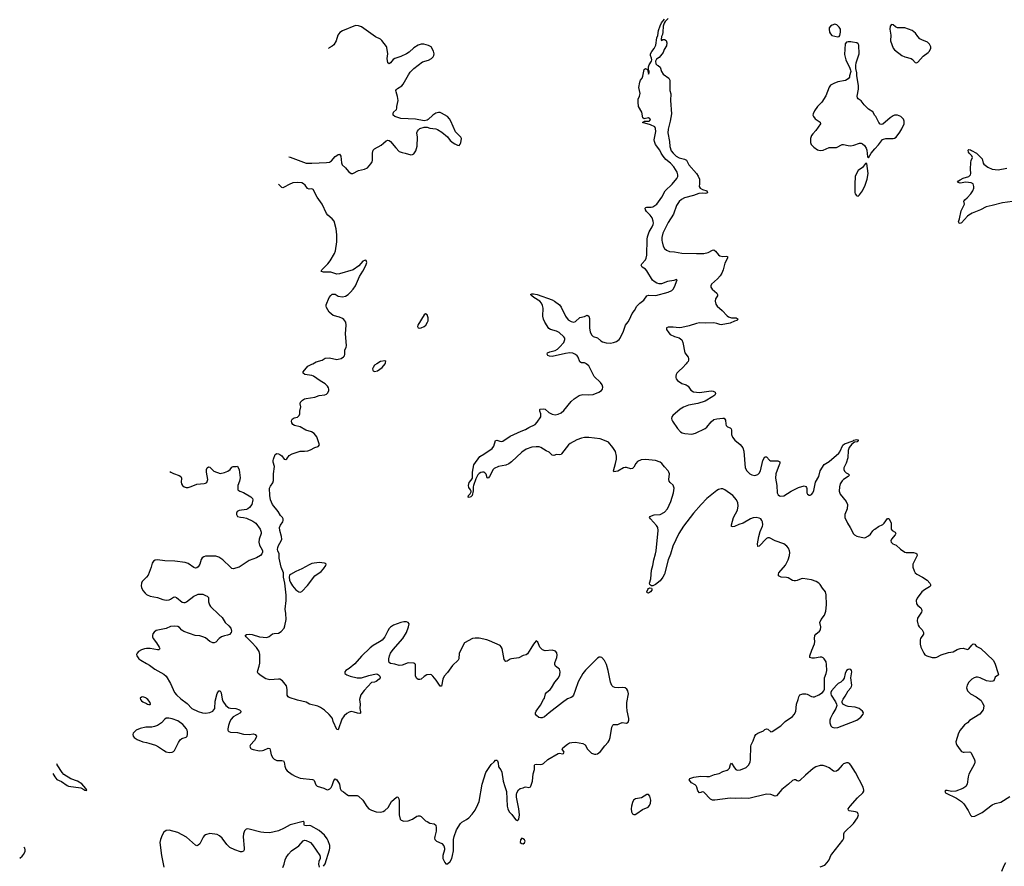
# Model space of a CAD drawing. Header units: inches. Extents: x 1174277 to 1307032, y 522670 to 678486.
# Tile 7 of 121: x 1178258 to 1191776, y 553103 to 564720. Entities that reach past the tile are written whole.
import ezdxf

# ---------------------------------------------------------------- set-up
doc = ezdxf.new("R2010")
doc.units = ezdxf.units.IN
doc.header["$MEASUREMENT"] = 0
for name, color, linetype in [('B1575', 7, 'Continuous'), ('B1585', 7, 'Continuous'), ('B1586', 7, 'Continuous'), ('B1595', 7, 'Continuous'), ('B1596', 7, 'Continuous')]:
    doc.layers.add(name, color=color, linetype=linetype)

msp = doc.modelspace()

# ---------------------------------------------------------------- linework, layer by layer
at = {"layer": 'B1575', "color": 6}
for points, elevation in [([(1180000, 557072), (1179995, 557065), (1179940, 557010), (1179930, 556990), (1179927, 556953), (1179931, 556930), (1179950, 556886), (1179979, 556850), (1180000, 556834)], 900), ([(1180000, 556091), (1179970, 556087), (1179928, 556072), (1179891, 556050), (1179871, 556030), (1179863, 556010), (1179866, 555990), (1179895, 555950), (1179919, 555930), (1180000, 555884)], 900), ([(1180000, 555405), (1179990, 555413), (1179950, 555428), (1179930, 555426), (1179910, 555410), (1179916, 555390), (1179930, 555372), (1179950, 555359), (1180000, 555335)], 900), ([(1180000, 555010), (1179990, 555010), (1179910, 554994), (1179859, 554970), (1179833, 554950), (1179817, 554930), (1179810, 554910), (1179816, 554890), (1179830, 554870), (1179870, 554844), (1179950, 554813), (1180000, 554801)], 900), ([(1178715, 554375), (1178739, 554330), (1178770, 554296), (1178830, 554267), (1178910, 554212), (1178930, 554203), (1179099, 554179), (1179139, 554159), (1179150, 554146), (1179176, 554144), (1179179, 554150), (1179168, 554170), (1179110, 554233), (1179052, 554270), (1178961, 554301), (1178864, 554364), (1178840, 554390), (1178774, 554494), (1178768, 554508)], 800), ([(1178258, 553215), (1178290, 553240), (1178314, 553270), (1178331, 553310), (1178334, 553330), (1178330, 553350), (1178317, 553364)], 900)]:
    msp.add_lwpolyline(points, dxfattribs=dict(at, elevation=elevation))
at = {"layer": 'B1585', "color": 6}
for points, elevation in [([(1180000, 555884), (1180041, 555861), (1180115, 555810), (1180238, 555738), (1180270, 555712), (1180329, 555610), (1180384, 555490), (1180410, 555455), (1180470, 555401), (1180555, 555335), (1180621, 555270), (1180706, 555226), (1180769, 555209), (1180810, 555205), (1180868, 555212), (1180908, 555232), (1180925, 555250), (1180935, 555270), (1180942, 555370), (1180970, 555474), (1180990, 555510), (1181010, 555509), (1181025, 555485), (1181038, 555398), (1181048, 555370), (1181090, 555310), (1181130, 555278), (1181150, 555271), (1181227, 555267), (1181274, 555250), (1181293, 555230), (1181288, 555210), (1181190, 555154), (1181159, 555121), (1181141, 555090), (1181123, 555037), (1181114, 554990), (1181115, 554970), (1181121, 554961), (1181131, 554951), (1181150, 554944), (1181250, 554937), (1181330, 554917), (1181410, 554913), (1181470, 554920), (1181493, 554913), (1181507, 554890), (1181504, 554870), (1181482, 554830), (1181427, 554770), (1181419, 554750), (1181425, 554725), (1181436, 554716), (1181465, 554705), (1181550, 554689), (1181590, 554691), (1181610, 554697), (1181670, 554725), (1181690, 554721), (1181699, 554699), (1181711, 554631), (1181732, 554590), (1181751, 554571), (1181770, 554562), (1181790, 554557), (1181857, 554557), (1181878, 554550), (1181887, 554530), (1181896, 554476), (1181914, 554434), (1181932, 554412), (1182001, 554361), (1182041, 554341), (1182110, 554314), (1182276, 554296), (1182290, 554290), (1182300, 554280), (1182323, 554223), (1182343, 554203), (1182434, 554174), (1182470, 554158), (1182490, 554154), (1182515, 554165), (1182535, 554185), (1182550, 554210), (1182570, 554282), (1182590, 554305), (1182610, 554291), (1182647, 554230), (1182659, 554170), (1182670, 554145), (1182704, 554124), (1182750, 554086), (1182770, 554076), (1182890, 554073), (1182910, 554064), (1182970, 554009), (1183024, 553924), (1183050, 553893), (1183090, 553872), (1183150, 553849), (1183210, 553845), (1183250, 553854), (1183273, 553867), (1183315, 553910), (1183361, 553990), (1183430, 554050), (1183450, 554057), (1183464, 554030), (1183468, 554008), (1183469, 553809), (1183482, 553750), (1183494, 553734), (1183530, 553722), (1183590, 553727), (1183650, 553750), (1183710, 553789), (1183730, 553796), (1183750, 553796), (1183770, 553787), (1183829, 553729), (1183850, 553716), (1183890, 553697), (1183950, 553686), (1183969, 553669), (1183977, 553630), (1183975, 553585), (1183957, 553510), (1183955, 553490), (1183959, 553470), (1183979, 553450), (1184054, 553414), (1184082, 553382), (1184090, 553350), (1184089, 553330), (1184069, 553250), (1184069, 553210), (1184094, 553154), (1184110, 553138), (1184130, 553136), (1184170, 553171), (1184190, 553210), (1184201, 553250), (1184215, 553315), (1184212, 553470), (1184221, 553510), (1184256, 553604), (1184310, 553691), (1184330, 553710), (1184390, 553743), (1184425, 553770), (1184470, 553818), (1184510, 553872), (1184550, 553950), (1184564, 553990), (1184606, 554230), (1184659, 554390), (1184730, 554502), (1184770, 554535), (1184790, 554560), (1184810, 554560), (1184816, 554550), (1184825, 554525), (1184830, 554467), (1184865, 554425), (1184876, 554396), (1184894, 554270), (1184920, 554200), (1184941, 554130), (1184952, 553930), (1184960, 553890), (1184979, 553850), (1185016, 553816), (1185050, 553762), (1185070, 553741), (1185090, 553731), (1185110, 553752), (1185118, 553810), (1185111, 553890), (1185080, 554050), (1185078, 554090), (1185084, 554110), (1185108, 554152), (1185130, 554171), (1185170, 554179), (1185190, 554191), (1185207, 554193), (1185250, 554184), (1185270, 554192), (1185277, 554203), (1185297, 554270), (1185307, 554370), (1185327, 554430), (1185324, 554490), (1185330, 554498), (1185357, 554503), (1185410, 554499), (1185430, 554504), (1185450, 554514), (1185511, 554569), (1185650, 554649), (1185670, 554656), (1185710, 554647), (1185722, 554650), (1185731, 554670), (1185705, 554710), (1185714, 554730), (1185780, 554780), (1185805, 554795), (1185837, 554803), (1185890, 554807), (1185991, 554790), (1186023, 554770), (1186055, 554710), (1186110, 554656), (1186150, 554641), (1186170, 554641), (1186190, 554648), (1186230, 554677), (1186290, 554758), (1186335, 554805), (1186350, 554830), (1186365, 554870), (1186386, 555010), (1186401, 555039), (1186412, 555048), (1186470, 555049), (1186496, 555064), (1186530, 555074), (1186590, 555069), (1186610, 555080), (1186619, 555110), (1186620, 555130), (1186598, 555238), (1186593, 555293), (1186595, 555350), (1186615, 555470), (1186607, 555510), (1186594, 555534), (1186570, 555552), (1186530, 555558), (1186474, 555554), (1186430, 555557), (1186407, 555567), (1186386, 555586), (1186368, 555628), (1186337, 555790), (1186314, 555874), (1186285, 555925), (1186249, 555969), (1186230, 555975), (1186213, 555973), (1186190, 555960), (1186026, 555794), (1185991, 555750), (1185926, 555634), (1185886, 555514), (1185859, 555450), (1185845, 555430), (1185830, 555419), (1185781, 555399), (1185710, 555350), (1185529, 555211), (1185465, 555155), (1185430, 555141), (1185410, 555141), (1185387, 555147), (1185352, 555172), (1185341, 555190), (1185341, 555210), (1185349, 555230), (1185408, 555312), (1185451, 555390), (1185461, 555410), (1185478, 555470), (1185492, 555490), (1185541, 555530), (1185558, 555550), (1185603, 555630), (1185657, 555690), (1185674, 555730), (1185676, 555770), (1185670, 555810), (1185613, 555850), (1185603, 555870), (1185603, 555897), (1185632, 555970), (1185638, 555998), (1185632, 556032), (1185614, 556054), (1185570, 556067), (1185470, 556062), (1185434, 556074), (1185401, 556110), (1185370, 556179), (1185350, 556195), (1185310, 556153), (1185277, 556090), (1185230, 556018), (1185210, 556006), (1185170, 555997), (1185110, 555964), (1185010, 555951), (1184990, 555944), (1184950, 555918), (1184930, 555914), (1184910, 555943), (1184883, 556090), (1184870, 556115), (1184853, 556133), (1184710, 556199), (1184670, 556211), (1184567, 556233), (1184510, 556234), (1184473, 556227), (1184365, 556170), (1184292, 556030), (1184287, 555950), (1184280, 555930), (1184200, 555860), (1184130, 555763), (1184086, 555714), (1184067, 555673), (1184050, 555576), (1184030, 555577), (1183976, 555656), (1183930, 555710), (1183910, 555729), (1183894, 555734), (1183848, 555730), (1183812, 555708), (1183770, 555671), (1183750, 555665), (1183730, 555667), (1183710, 555680), (1183693, 555713), (1183692, 555870), (1183683, 555883), (1183670, 555890), (1183590, 555894), (1183510, 555865), (1183470, 555859), (1183410, 555876), (1183350, 555885), (1183330, 555901), (1183324, 555924), (1183325, 555950), (1183334, 555990), (1183350, 556030), (1183384, 556076), (1183520, 556230), (1183570, 556312), (1183597, 556390), (1183604, 556430), (1183592, 556450), (1183570, 556456), (1183530, 556456), (1183490, 556448), (1183390, 556410), (1183350, 556384), (1183330, 556365), (1183310, 556336), (1183269, 556251), (1183233, 556207), (1183199, 556181), (1183110, 556132), (1183070, 556103), (1182950, 555987), (1182858, 555882), (1182781, 555819), (1182737, 555790), (1182720, 555770), (1182723, 555750), (1182750, 555729), (1182796, 555710), (1182890, 555689), (1182950, 555691), (1183050, 555723), (1183150, 555744), (1183170, 555741), (1183186, 555730), (1183201, 555710), (1183206, 555690), (1183191, 555670), (1183150, 555639), (1183130, 555630), (1183090, 555623), (1182985, 555515), (1182942, 555458), (1182921, 555390), (1182934, 555326), (1182929, 555270), (1182938, 555222), (1182935, 555205), (1182930, 555201), (1182897, 555203), (1182850, 555220), (1182810, 555225), (1182782, 555218), (1182750, 555200), (1182713, 555167), (1182679, 555121), (1182630, 554974), (1182610, 554979), (1182563, 555090), (1182551, 555130), (1182538, 555150), (1182507, 555187), (1182444, 555244), (1182390, 555281), (1182350, 555302), (1182239, 555330), (1182190, 555354), (1182070, 555382), (1181959, 555419), (1181944, 555430), (1181930, 555450), (1181928, 555530), (1181919, 555579), (1181904, 555604), (1181866, 555646), (1181830, 555670), (1181812, 555672), (1181690, 555660), (1181636, 555676), (1181575, 555715), (1181534, 555750), (1181525, 555765), (1181526, 555790), (1181547, 555850), (1181555, 555890), (1181553, 556010), (1181544, 556050), (1181507, 556107), (1181440, 556180), (1181366, 556250), (1181355, 556270), (1181374, 556286), (1181413, 556287), (1181450, 556282), (1181550, 556250), (1181650, 556244), (1181683, 556257), (1181730, 556292), (1181750, 556299), (1181810, 556302), (1181850, 556325), (1181887, 556373), (1181898, 556402), (1181916, 556490), (1181913, 556570), (1181901, 556630), (1181916, 556750), (1181916, 556824), (1181900, 556990), (1181882, 557070), (1181881, 557130), (1181849, 557209), (1181821, 557330), (1181820, 557390), (1181802, 557430), (1181799, 557450), (1181802, 557478), (1181813, 557507), (1181849, 557570), (1181856, 557590), (1181853, 557630), (1181831, 557710), (1181826, 557750), (1181837, 557783), (1181870, 557832), (1181875, 557850), (1181873, 557870), (1181864, 557890), (1181838, 557918), (1181807, 557970), (1181728, 558070), (1181703, 558130), (1181691, 558190), (1181689, 558291), (1181700, 558320), (1181734, 558366), (1181743, 558397), (1181741, 558490), (1181754, 558590), (1181740, 558650), (1181738, 558670), (1181743, 558690), (1181766, 558754), (1181790, 558767), (1181810, 558765), (1181830, 558755), (1181855, 558735), (1181890, 558692), (1181910, 558684), (1181925, 558695), (1181958, 558742), (1181997, 558763), (1182110, 558800), (1182170, 558800), (1182215, 558805), (1182250, 558818), (1182310, 558850), (1182357, 558863), (1182374, 558886), (1182338, 558998), (1182303, 559043), (1182266, 559066), (1182186, 559086), (1182110, 559133), (1182031, 559151), (1182007, 559167), (1181993, 559190), (1181990, 559210), (1181993, 559230), (1182000, 559240), (1182025, 559255), (1182070, 559268), (1182095, 559290), (1182104, 559310), (1182102, 559350), (1182117, 559410), (1182108, 559450), (1182115, 559470), (1182141, 559499), (1182170, 559518), (1182190, 559524), (1182310, 559540), (1182370, 559562), (1182447, 559573), (1182470, 559583), (1182490, 559601), (1182503, 559630), (1182504, 559650), (1182498, 559670), (1182486, 559690), (1182450, 559725), (1182383, 559763), (1182290, 559831), (1182270, 559838), (1182172, 559852), (1182149, 559869), (1182148, 559890), (1182213, 559967), (1182270, 559992), (1182284, 560000)], 900), ([(1183160, 560000), (1183130, 559981), (1183109, 559950), (1183101, 559930), (1183104, 559910), (1183110, 559902), (1183130, 559893), (1183170, 559902), (1183236, 559950), (1183274, 560000)], 900), ([(1189246, 553094), (1189310, 553120), (1189346, 553154), (1189370, 553190), (1189394, 553250), (1189406, 553270), (1189559, 553461), (1189572, 553490), (1189575, 553550), (1189582, 553570), (1189705, 553690), (1189760, 553770), (1189772, 553810), (1189767, 553830), (1189759, 553839), (1189732, 553852), (1189646, 553866), (1189635, 553875), (1189632, 553890), (1189659, 553930), (1189759, 554041), (1189832, 554110), (1189846, 554134), (1189849, 554150), (1189839, 554190), (1189734, 554390), (1189670, 554492), (1189650, 554512), (1189630, 554523), (1189610, 554525), (1189570, 554507), (1189548, 554490), (1189490, 554424), (1189470, 554409), (1189450, 554403), (1189430, 554409), (1189370, 554452), (1189330, 554474), (1189290, 554486), (1189250, 554487), (1189190, 554470), (1189150, 554444), (1189045, 554355), (1188970, 554282), (1188950, 554270), (1188930, 554275), (1188908, 554288), (1188890, 554289), (1188870, 554281), (1188812, 554228), (1188721, 554159), (1188648, 554072), (1188630, 554067), (1188570, 554090), (1188510, 554094), (1188270, 554035), (1188170, 554040), (1188090, 554034), (1188010, 554038), (1187802, 554010), (1187769, 554010), (1187742, 554022), (1187650, 554118), (1187630, 554126), (1187610, 554114), (1187590, 554110), (1187570, 554138), (1187556, 554190), (1187547, 554207), (1187530, 554223), (1187481, 554250), (1187449, 554290), (1187459, 554310), (1187515, 554325), (1187610, 554339), (1187693, 554333), (1187730, 554335), (1187797, 554363), (1187862, 554378), (1187910, 554402), (1187970, 554420), (1187987, 554430), (1188004, 554450), (1188019, 554501), (1188030, 554516), (1188070, 554452), (1188090, 554433), (1188110, 554424), (1188154, 554426), (1188230, 554458), (1188265, 554490), (1188285, 554530), (1188292, 554570), (1188298, 554750), (1188302, 554770), (1188330, 554824), (1188351, 554889), (1188364, 554910), (1188393, 554930), (1188470, 554960), (1188490, 554979), (1188510, 554990), (1188530, 554987), (1188570, 554950), (1188590, 554954), (1188710, 555029), (1188768, 555092), (1188870, 555159), (1188893, 555187), (1188912, 555228), (1188923, 555330), (1188948, 555390), (1188954, 555430), (1188970, 555458), (1189010, 555470), (1189050, 555470), (1189070, 555466), (1189130, 555434), (1189150, 555427), (1189170, 555427), (1189230, 555454), (1189278, 555490), (1189298, 555510), (1189306, 555534), (1189309, 555690), (1189330, 555750), (1189338, 555790), (1189337, 555870), (1189329, 555910), (1189305, 555950), (1189290, 555964), (1189270, 555972), (1189250, 555973), (1189170, 555957), (1189139, 555959), (1189107, 555970), (1189108, 555990), (1189134, 556070), (1189170, 556156), (1189175, 556190), (1189171, 556230), (1189175, 556270), (1189190, 556290), (1189240, 556330), (1189251, 556349), (1189258, 556390), (1189245, 556450), (1189263, 556490), (1189306, 556550), (1189326, 556606), (1189337, 556690), (1189330, 556830), (1189320, 556870), (1189280, 556920), (1189249, 556969), (1189230, 556990), (1189193, 557013), (1189130, 557036), (1189010, 557052), (1188988, 557050), (1188930, 557024), (1188910, 557019), (1188890, 557021), (1188870, 557027), (1188810, 557061), (1188787, 557067), (1188711, 557071), (1188678, 557090), (1188674, 557110), (1188682, 557130), (1188770, 557236), (1188792, 557270), (1188809, 557310), (1188826, 557370), (1188831, 557410), (1188829, 557430), (1188814, 557470), (1188790, 557498), (1188748, 557528), (1188630, 557570), (1188550, 557611), (1188530, 557611), (1188510, 557600), (1188410, 557496), (1188390, 557490), (1188387, 557527), (1188405, 557630), (1188424, 557696), (1188457, 557770), (1188459, 557790), (1188456, 557830), (1188449, 557850), (1188432, 557870), (1188410, 557881), (1188370, 557890), (1188330, 557885), (1188290, 557871), (1188190, 557810), (1188130, 557792), (1188070, 557764), (1188050, 557760), (1188030, 557766), (1188031, 557790), (1188060, 557890), (1188115, 557990), (1188124, 558050), (1188118, 558090), (1188098, 558130), (1188049, 558190), (1187940, 558270), (1187910, 558281), (1187890, 558283), (1187850, 558274), (1187830, 558261), (1187692, 558148), (1187613, 558070), (1187510, 557951), (1187370, 557770), (1187306, 557670), (1187225, 557495), (1187193, 557387), (1187159, 557310), (1187111, 557110), (1187090, 557069), (1187050, 557019), (1186989, 556971), (1186950, 556952), (1186930, 556953), (1186920, 556960), (1186910, 556970), (1186904, 556990), (1186921, 557050), (1186930, 557168), (1186952, 557230), (1186962, 557310), (1186989, 557390), (1186998, 557430), (1187022, 557710), (1187018, 557750), (1187001, 557781), (1186917, 557870), (1186906, 557890), (1186915, 557905), (1186930, 557914), (1186970, 557924), (1187050, 557930), (1187110, 557964), (1187150, 558010), (1187199, 558110), (1187236, 558230), (1187243, 558290), (1187231, 558331), (1187190, 558370), (1187176, 558390), (1187172, 558412), (1187177, 558490), (1187172, 558510), (1187161, 558530), (1187110, 558583), (1187076, 558630), (1187051, 558650), (1186987, 558670), (1186850, 558686), (1186790, 558680), (1186742, 558658), (1186715, 558630), (1186690, 558582), (1186670, 558563), (1186650, 558559), (1186590, 558576), (1186570, 558577), (1186550, 558570), (1186470, 558524), (1186415, 558515), (1186410, 558530), (1186439, 558630), (1186452, 558692), (1186453, 558733), (1186436, 558796), (1186403, 558850), (1186341, 558921), (1186288, 558948), (1186228, 558968), (1186070, 558989), (1186011, 558989), (1185970, 558980), (1185907, 558953), (1185815, 558905), (1185794, 558886), (1185698, 558762), (1185690, 558754), (1185670, 558750), (1185630, 558754), (1185590, 558742), (1185570, 558745), (1185526, 558786), (1185485, 558805), (1185413, 558850), (1185390, 558857), (1185350, 558861), (1185290, 558853), (1185210, 558828), (1185150, 558787), (1185010, 558654), (1184974, 558626), (1184930, 558608), (1184830, 558587), (1184770, 558562), (1184759, 558550), (1184710, 558450), (1184690, 558429), (1184674, 558434), (1184662, 558482), (1184643, 558503), (1184630, 558510), (1184610, 558512), (1184590, 558507), (1184566, 558494), (1184550, 558475), (1184520, 558420), (1184487, 558330), (1184482, 558310), (1184484, 558256), (1184468, 558190), (1184450, 558172), (1184430, 558166), (1184415, 558170), (1184418, 558190), (1184444, 558216), (1184457, 558243), (1184458, 558250), (1184447, 558270), (1184423, 558303), (1184418, 558330), (1184430, 558369), (1184458, 558402), (1184475, 558430), (1184476, 558510), (1184494, 558610), (1184573, 558727), (1184630, 558758), (1184746, 558834), (1184766, 558870), (1184790, 558948), (1184810, 558952), (1184850, 558938), (1184870, 558934), (1184890, 558938), (1184994, 559006), (1185145, 559075), (1185203, 559097), (1185250, 559125), (1185334, 559166), (1185364, 559196), (1185411, 559270), (1185414, 559310), (1185400, 559350), (1185400, 559370), (1185405, 559375), (1185450, 559381), (1185470, 559374), (1185522, 559330), (1185570, 559306), (1185610, 559300), (1185650, 559309), (1185690, 559326), (1185730, 559356), (1185830, 559483), (1185870, 559517), (1185938, 559562), (1185951, 559569), (1185990, 559576), (1186070, 559571), (1186130, 559577), (1186211, 559609), (1186244, 559630), (1186260, 559650), (1186264, 559676), (1186253, 559710), (1186230, 559740), (1186146, 559826), (1186070, 559972), (1186033, 560000)], 800), ([(1187410, 560000), (1187358, 559942), (1187310, 559903), (1187281, 559870), (1187270, 559850), (1187266, 559830), (1187265, 559810), (1187272, 559790), (1187291, 559770), (1187350, 559728), (1187410, 559710), (1187423, 559703), (1187436, 559690), (1187470, 559638), (1187510, 559616), (1187590, 559605), (1187750, 559628), (1187781, 559621), (1187805, 559610), (1187813, 559590), (1187801, 559570), (1187773, 559550), (1187670, 559488), (1187570, 559452), (1187439, 559430), (1187370, 559404), (1187326, 559374), (1187226, 559290), (1187212, 559270), (1187205, 559250), (1187211, 559230), (1187220, 559210), (1187288, 559110), (1187330, 559064), (1187351, 559051), (1187390, 559040), (1187485, 559035), (1187534, 559046), (1187670, 559109), (1187694, 559130), (1187750, 559204), (1187790, 559233), (1187830, 559245), (1187910, 559254), (1187931, 559251), (1187946, 559226), (1187952, 559170), (1187959, 559150), (1187975, 559135), (1188010, 559122), (1188028, 559108), (1188032, 559090), (1188029, 559030), (1188045, 558990), (1188075, 558950), (1188151, 558891), (1188187, 558847), (1188198, 558798), (1188219, 558570), (1188240, 558530), (1188284, 558490), (1188310, 558474), (1188350, 558466), (1188390, 558481), (1188410, 558498), (1188427, 558530), (1188461, 558670), (1188490, 558721), (1188510, 558724), (1188550, 558678), (1188568, 558668), (1188666, 558666), (1188692, 558652), (1188693, 558630), (1188687, 558610), (1188640, 558490), (1188635, 558430), (1188652, 558328), (1188657, 558230), (1188670, 558202), (1188690, 558186), (1188710, 558180), (1188750, 558189), (1188849, 558251), (1188950, 558302), (1189030, 558325), (1189050, 558317), (1189062, 558302), (1189066, 558286), (1189067, 558230), (1189073, 558210), (1189095, 558195), (1189110, 558195), (1189130, 558207), (1189148, 558230), (1189160, 558260), (1189186, 558374), (1189229, 558450), (1189247, 558530), (1189303, 558617), (1189370, 558660), (1189504, 558770), (1189518, 558790), (1189560, 558880), (1189580, 558900), (1189699, 558941), (1189709, 558950), (1189730, 558957), (1189750, 558961), (1189770, 558954), (1189770, 558948), (1189754, 558930), (1189719, 558921), (1189683, 558897), (1189644, 558850), (1189633, 558810), (1189629, 558710), (1189605, 558635), (1189575, 558570), (1189572, 558550), (1189583, 558523), (1189604, 558504), (1189634, 558490), (1189649, 558470), (1189632, 558450), (1189570, 558411), (1189550, 558392), (1189524, 558350), (1189512, 558310), (1189510, 558250), (1189523, 558210), (1189605, 558110), (1189623, 558070), (1189620, 558010), (1189586, 557930), (1189586, 557890), (1189621, 557810), (1189659, 557750), (1189704, 557664), (1189719, 557650), (1189753, 557633), (1189850, 557609), (1189870, 557613), (1189910, 557637), (1189938, 557662), (1189970, 557706), (1189990, 557724), (1190000, 557731)], 800), ([(1180320, 558520), (1180334, 558510), (1180370, 558491), (1180448, 558468), (1180471, 558451), (1180478, 558430), (1180473, 558373), (1180478, 558350), (1180491, 558330), (1180516, 558310), (1180543, 558303), (1180570, 558302), (1180610, 558313), (1180690, 558349), (1180790, 558354), (1180810, 558359), (1180827, 558370), (1180841, 558410), (1180822, 558510), (1180821, 558550), (1180830, 558570), (1180850, 558585), (1180870, 558582), (1180924, 558524), (1181010, 558492), (1181070, 558505), (1181115, 558525), (1181147, 558550), (1181170, 558582), (1181187, 558590), (1181232, 558588), (1181250, 558596), (1181270, 558545), (1181285, 558435), (1181277, 558390), (1181255, 558330), (1181251, 558270), (1181279, 558250), (1181330, 558231), (1181431, 558171), (1181452, 558150), (1181458, 558130), (1181447, 558070), (1181413, 558027), (1181390, 558008), (1181370, 558000), (1181270, 557987), (1181245, 557970), (1181236, 557950), (1181234, 557930), (1181243, 557910), (1181250, 557905), (1181290, 557893), (1181330, 557890), (1181370, 557879), (1181459, 557839), (1181498, 557810), (1181561, 557730), (1181575, 557690), (1181575, 557670), (1181545, 557590), (1181540, 557550), (1181552, 557510), (1181587, 557447), (1181593, 557430), (1181593, 557413), (1181582, 557390), (1181562, 557370), (1181510, 557334), (1181410, 557298), (1181270, 557208), (1181190, 557185), (1181170, 557191), (1181150, 557206), (1181048, 557310), (1180990, 557346), (1180950, 557358), (1180810, 557357), (1180785, 557350), (1180765, 557335), (1180750, 557315), (1180731, 557250), (1180710, 557211), (1180690, 557197), (1180670, 557194), (1180650, 557201), (1180570, 557257), (1180530, 557270), (1180390, 557292), (1180250, 557294), (1180150, 557309), (1180116, 557304), (1180093, 557290), (1180078, 557262), (1180063, 557210), (1180020, 557100), (1180000, 557072)], 900), ([(1180000, 556834), (1180010, 556827), (1180049, 556809), (1180152, 556792), (1180223, 556763), (1180270, 556755), (1180310, 556758), (1180330, 556767), (1180370, 556798), (1180390, 556799), (1180411, 556791), (1180490, 556729), (1180510, 556721), (1180530, 556722), (1180550, 556730), (1180650, 556809), (1180690, 556830), (1180710, 556837), (1180750, 556838), (1180770, 556836), (1180810, 556820), (1180831, 556810), (1180848, 556790), (1180850, 556730), (1180864, 556690), (1180878, 556670), (1180990, 556558), (1181038, 556518), (1181078, 556450), (1181130, 556404), (1181157, 556370), (1181168, 556330), (1181161, 556310), (1181137, 556283), (1181110, 556273), (1181070, 556267), (1181030, 556252), (1180997, 556230), (1180950, 556178), (1180930, 556168), (1180910, 556168), (1180870, 556188), (1180810, 556236), (1180774, 556254), (1180730, 556265), (1180668, 556272), (1180510, 556327), (1180484, 556344), (1180450, 556381), (1180430, 556395), (1180390, 556399), (1180330, 556394), (1180270, 556366), (1180130, 556338), (1180104, 556316), (1180088, 556292), (1180082, 556270), (1180082, 556250), (1180089, 556230), (1180136, 556170), (1180175, 556110), (1180184, 556090), (1180179, 556081), (1180167, 556073), (1180150, 556073), (1180050, 556090), (1180010, 556092), (1180000, 556091)], 900), ([(1180000, 555335), (1180011, 555330), (1180030, 555324), (1180050, 555325), (1180053, 555330), (1180050, 555350), (1180017, 555390), (1180000, 555405)], 900), ([(1180000, 554801), (1180033, 554793), (1180123, 554763), (1180163, 554743), (1180230, 554695), (1180270, 554676), (1180310, 554664), (1180350, 554667), (1180370, 554678), (1180381, 554690), (1180437, 554803), (1180460, 554840), (1180484, 554856), (1180544, 554876), (1180555, 554890), (1180560, 554910), (1180563, 554950), (1180559, 554970), (1180548, 554990), (1180497, 555050), (1180430, 555097), (1180350, 555126), (1180304, 555136), (1180270, 555136), (1180250, 555124), (1180206, 555070), (1180150, 555034), (1180110, 555020), (1180073, 555013), (1180000, 555010)], 900), ([(1182430, 553103), (1182450, 553138), (1182512, 553330), (1182516, 553350), (1182514, 553390), (1182494, 553454), (1182480, 553480), (1182441, 553530), (1182370, 553595), (1182257, 553657), (1182230, 553661), (1182190, 553657), (1182170, 553664), (1182165, 553670), (1182162, 553710), (1182150, 553716), (1181970, 553670), (1181890, 553624), (1181810, 553588), (1181690, 553564), (1181610, 553565), (1181570, 553570), (1181410, 553613), (1181390, 553615), (1181368, 553612), (1181344, 553590), (1181330, 553550), (1181328, 553508), (1181342, 553350), (1181339, 553330), (1181330, 553312), (1181310, 553300), (1181290, 553300), (1181210, 553330), (1181143, 553363), (1181103, 553403), (1181039, 553490), (1181002, 553522), (1180970, 553541), (1180870, 553552), (1180810, 553537), (1180790, 553523), (1180775, 553505), (1180729, 553410), (1180710, 553391), (1180690, 553386), (1180670, 553394), (1180550, 553505), (1180430, 553567), (1180310, 553599), (1180270, 553596), (1180239, 553570), (1180214, 553530), (1180189, 553470), (1180182, 553430), (1180204, 553250), (1180237, 553090)], 900), ([(1181870, 553086), (1181890, 553130), (1181902, 553190), (1181917, 553223), (1181950, 553270), (1181990, 553313), (1182090, 553386), (1182150, 553453), (1182170, 553460), (1182190, 553458), (1182230, 553440), (1182250, 553428), (1182279, 553399), (1182378, 553250), (1182385, 553230), (1182382, 553210), (1182363, 553170), (1182360, 553130), (1182370, 553091)], 900)]:
    msp.add_lwpolyline(points, dxfattribs=dict(at, elevation=elevation))
for points, elevation in [([(1182370, 557270), (1182270, 557258), (1182230, 557242), (1182130, 557183), (1182050, 557150), (1181974, 557106), (1181964, 557096), (1181957, 557070), (1181964, 557030), (1181976, 556996), (1182003, 556950), (1182050, 556897), (1182090, 556871), (1182110, 556867), (1182130, 556876), (1182210, 556956), (1182312, 557088), (1182396, 557150), (1182430, 557184), (1182459, 557230), (1182465, 557250), (1182458, 557258), (1182444, 557264)], 900), ([(1186890, 556850), (1186874, 556854), (1186870, 556870), (1186880, 556900), (1186890, 556915), (1186910, 556922), (1186930, 556918), (1186935, 556910), (1186935, 556890), (1186919, 556870)], 800), ([(1189650, 555810), (1189630, 555804), (1189610, 555788), (1189593, 555750), (1189576, 555684), (1189561, 555659), (1189530, 555631), (1189494, 555610), (1189472, 555590), (1189402, 555510), (1189392, 555490), (1189392, 555470), (1189400, 555450), (1189459, 555359), (1189474, 555330), (1189478, 555310), (1189465, 555270), (1189420, 555200), (1189390, 555136), (1189381, 555110), (1189379, 555070), (1189392, 555032), (1189413, 555013), (1189450, 555003), (1189490, 555009), (1189670, 555075), (1189750, 555109), (1189806, 555150), (1189840, 555190), (1189841, 555210), (1189830, 555230), (1189781, 555270), (1189730, 555288), (1189630, 555297), (1189603, 555303), (1189561, 555330), (1189551, 555350), (1189551, 555370), (1189562, 555398), (1189590, 555438), (1189630, 555510), (1189668, 555550), (1189680, 555570), (1189684, 555590), (1189669, 555690), (1189683, 555770), (1189679, 555790), (1189670, 555802)], 800), ([(1186890, 554088), (1186870, 554088), (1186797, 554043), (1186712, 554028), (1186687, 554010), (1186670, 553978), (1186658, 553930), (1186653, 553890), (1186657, 553850), (1186670, 553822), (1186690, 553812), (1186710, 553816), (1186730, 553828), (1186810, 553884), (1186885, 553915), (1186904, 553936), (1186919, 553970), (1186923, 554010), (1186910, 554066)], 900), ([(1185150, 553488), (1185135, 553465), (1185131, 553430), (1185150, 553415), (1185170, 553411), (1185190, 553426), (1185196, 553450), (1185190, 553468), (1185170, 553482)], 900)]:
    msp.add_lwpolyline(points, close=True, dxfattribs=dict(at, elevation=elevation))
at = {"layer": 'B1586', "color": 6}
for points, elevation in [([(1186033, 560000), (1186030, 560003), (1186010, 560010), (1185970, 560011), (1185950, 560025), (1185924, 560090), (1185910, 560110), (1185890, 560124), (1185850, 560143), (1185810, 560148), (1185750, 560139), (1185570, 560101), (1185530, 560102), (1185511, 560111), (1185501, 560130), (1185506, 560150), (1185537, 560163), (1185610, 560180), (1185641, 560199), (1185670, 560226), (1185729, 560291), (1185743, 560330), (1185741, 560350), (1185730, 560370), (1185663, 560430), (1185630, 560447), (1185547, 560467), (1185524, 560484), (1185469, 560570), (1185448, 560610), (1185442, 560650), (1185443, 560763), (1185437, 560797), (1185423, 560830), (1185399, 560859), (1185315, 560910), (1185288, 560930), (1185282, 560942), (1185272, 560950), (1185290, 560958), (1185310, 560959), (1185361, 560950), (1185570, 560876), (1185600, 560860), (1185670, 560807), (1185690, 560776), (1185750, 560650), (1185790, 560601), (1185830, 560577), (1185868, 560572), (1185890, 560580), (1185950, 560634), (1186010, 560648), (1186050, 560667), (1186070, 560654), (1186082, 560622), (1186080, 560490), (1186092, 560432), (1186112, 560390), (1186131, 560371), (1186193, 560353), (1186235, 560315), (1186260, 560300), (1186310, 560287), (1186370, 560284), (1186410, 560291), (1186450, 560306), (1186486, 560330), (1186503, 560350), (1186550, 560447), (1186576, 560530), (1186610, 560573), (1186630, 560606), (1186665, 560690), (1186699, 560730), (1186732, 560790), (1186773, 560830), (1186827, 560870), (1186869, 560931), (1186890, 560941), (1186990, 560938), (1187160, 560980), (1187210, 561005), (1187230, 561023), (1187250, 561057), (1187285, 561150), (1187277, 561157), (1187237, 561143), (1187150, 561127), (1187070, 561097), (1187037, 561097), (1187006, 561106), (1186967, 561127), (1186946, 561146), (1186870, 561274), (1186850, 561296), (1186806, 561326), (1186792, 561350), (1186799, 561370), (1186850, 561423), (1186861, 561450), (1186869, 561491), (1186873, 561707), (1186878, 561742), (1186898, 561810), (1186942, 561878), (1186956, 561910), (1186959, 561930), (1186957, 561957), (1186940, 562000), (1186916, 562036), (1186865, 562090), (1186852, 562110), (1186847, 562133), (1186854, 562145), (1186868, 562150), (1186928, 562148), (1186950, 562153), (1187007, 562190), (1187076, 562284), (1187119, 562370), (1187217, 562463), (1187279, 562541), (1187293, 562570), (1187295, 562590), (1187283, 562630), (1187240, 562700), (1187195, 562750), (1187130, 562804), (1187091, 562850), (1187064, 562890), (1187045, 562930), (1186989, 563010), (1186973, 563050), (1186971, 563070), (1186992, 563188), (1186987, 563227), (1186977, 563250), (1186919, 563279), (1186809, 563310), (1186834, 563326), (1186898, 563330), (1186910, 563336), (1186919, 563350), (1186910, 563361), (1186890, 563372), (1186830, 563358), (1186815, 563375), (1186798, 563450), (1186755, 563530), (1186747, 563590), (1186750, 563631), (1186767, 563670), (1186776, 563710), (1186756, 563790), (1186770, 563865), (1186780, 563890), (1186802, 563918), (1186815, 563945), (1186830, 564036), (1186850, 564051), (1186878, 564038), (1186890, 563974), (1186898, 563990), (1186902, 564010), (1186892, 564032), (1186893, 564073), (1186901, 564099), (1186931, 564150), (1186937, 564170), (1186934, 564194), (1186917, 564230), (1186917, 564250), (1186936, 564284), (1186970, 564325), (1186991, 564369), (1187006, 564470), (1187018, 564502), (1187030, 564573), (1187050, 564638), (1187070, 564677), (1187110, 564729)], 800), ([(1187161, 564739), (1187122, 564698), (1187105, 564675), (1187093, 564630), (1187090, 564550), (1187083, 564517), (1187069, 564490), (1187065, 564450), (1187070, 564435), (1187090, 564447), (1187110, 564447), (1187135, 564435), (1187143, 564403), (1187138, 564362), (1187108, 564312), (1187091, 564270), (1187057, 564223), (1187038, 564202), (1187003, 564177), (1186988, 564150), (1186993, 564113), (1187010, 564095), (1187025, 564090), (1187051, 564070), (1187071, 564011), (1187091, 563971), (1187170, 563918), (1187183, 563890), (1187186, 563750), (1187196, 563704), (1187193, 563610), (1187208, 563430), (1187190, 563326), (1187163, 563217), (1187158, 563170), (1187181, 563050), (1187182, 562982), (1187203, 562923), (1187228, 562888), (1187269, 562849), (1187310, 562824), (1187387, 562807), (1187414, 562794), (1187443, 562730), (1187552, 562610), (1187572, 562572), (1187589, 562530), (1187593, 562507), (1187593, 562467), (1187585, 562430), (1187601, 562410), (1187632, 562392), (1187692, 562370), (1187702, 562350), (1187690, 562340), (1187670, 562335), (1187630, 562340), (1187583, 562337), (1187510, 562307), (1187386, 562274), (1187345, 562255), (1187313, 562227), (1187275, 562170), (1187233, 562050), (1187161, 561939), (1187087, 561790), (1187076, 561730), (1187075, 561690), (1187079, 561670), (1187094, 561614), (1187110, 561582), (1187137, 561557), (1187178, 561538), (1187247, 561533), (1187350, 561518), (1187550, 561510), (1187650, 561512), (1187710, 561525), (1187770, 561558), (1187790, 561561), (1187810, 561546), (1187850, 561494), (1187870, 561482), (1187910, 561472), (1187955, 561475), (1187977, 561470), (1187977, 561450), (1187939, 561381), (1187918, 561290), (1187898, 561242), (1187874, 561206), (1187837, 561163), (1187756, 561090), (1187747, 561070), (1187748, 561050), (1187764, 561024), (1187829, 560970), (1187839, 560950), (1187836, 560930), (1187812, 560890), (1187804, 560856), (1187815, 560815), (1187833, 560790), (1187901, 560730), (1187970, 560658), (1187990, 560644), (1188030, 560630), (1188093, 560630), (1188123, 560610), (1188105, 560595), (1188070, 560585), (1188010, 560555), (1187890, 560534), (1187870, 560536), (1187831, 560551), (1187790, 560560), (1187670, 560554), (1187590, 560560), (1187550, 560552), (1187450, 560518), (1187350, 560495), (1187310, 560494), (1187230, 560503), (1187190, 560502), (1187161, 560499), (1187140, 560490), (1187140, 560470), (1187170, 560424), (1187190, 560402), (1187250, 560373), (1187313, 560353), (1187348, 560328), (1187364, 560290), (1187389, 560150), (1187436, 560090), (1187442, 560070), (1187441, 560050), (1187434, 560030), (1187419, 560010), (1187410, 560000)], 800), ([(1181951, 562839), (1181970, 562836), (1182190, 562752), (1182270, 562751), (1182470, 562759), (1182510, 562767), (1182538, 562782), (1182590, 562842), (1182610, 562858), (1182630, 562873), (1182650, 562876), (1182667, 562850), (1182677, 562757), (1182687, 562730), (1182730, 562690), (1182770, 562636), (1182810, 562610), (1182830, 562609), (1182910, 562651), (1182993, 562670), (1183031, 562689), (1183078, 562742), (1183096, 562770), (1183103, 562790), (1183100, 562890), (1183111, 562930), (1183130, 562949), (1183219, 563001), (1183254, 563026), (1183290, 563059), (1183310, 563068), (1183330, 563064), (1183350, 563048), (1183421, 562961), (1183470, 562914), (1183510, 562897), (1183551, 562891), (1183627, 562867), (1183650, 562871), (1183670, 562881), (1183697, 562923), (1183717, 562983), (1183718, 563110), (1183712, 563170), (1183718, 563190), (1183733, 563210), (1183753, 563227), (1183810, 563248), (1183850, 563246), (1183890, 563233), (1183970, 563224), (1183995, 563215), (1184055, 563175), (1184133, 563113), (1184170, 563064), (1184210, 563031), (1184230, 563016), (1184270, 562998), (1184290, 562992), (1184306, 563014), (1184313, 563030), (1184323, 563090), (1184316, 563110), (1184241, 563181), (1184178, 563330), (1184160, 563360), (1184131, 563391), (1184050, 563438), (1184030, 563445), (1184010, 563445), (1183970, 563436), (1183930, 563412), (1183867, 563353), (1183850, 563342), (1183810, 563334), (1183690, 563355), (1183490, 563364), (1183410, 563394), (1183387, 563410), (1183384, 563430), (1183388, 563450), (1183430, 563490), (1183435, 563505), (1183436, 563530), (1183454, 563610), (1183446, 563666), (1183426, 563730), (1183424, 563750), (1183430, 563762), (1183444, 563776), (1183505, 563815), (1183524, 563836), (1183594, 563966), (1183621, 563999), (1183671, 564049), (1183790, 564144), (1183870, 564167), (1183911, 564190), (1183933, 564210), (1183944, 564230), (1183950, 564250), (1183941, 564290), (1183907, 564347), (1183870, 564368), (1183806, 564386), (1183770, 564385), (1183730, 564372), (1183670, 564334), (1183604, 564276), (1183569, 564251), (1183490, 564217), (1183409, 564190), (1183387, 564173), (1183350, 564130), (1183330, 564116), (1183310, 564130), (1183302, 564190), (1183311, 564250), (1183298, 564338), (1183293, 564353), (1183230, 564434), (1183210, 564452), (1183145, 564485), (1182950, 564621), (1182910, 564638), (1182870, 564639), (1182690, 564570), (1182653, 564547), (1182625, 564510), (1182603, 564430), (1182570, 564374), (1182550, 564358), (1182505, 564335), (1182498, 564327)], 900), ([(1190000, 563408), (1189970, 563457), (1189910, 563494), (1189850, 563552), (1189810, 563605), (1189770, 563633), (1189760, 563650), (1189755, 563670), (1189772, 563768), (1189776, 563816), (1189749, 563950), (1189749, 563991), (1189738, 564050), (1189737, 564090), (1189744, 564130), (1189784, 564250), (1189779, 564370), (1189770, 564391), (1189750, 564402), (1189690, 564410), (1189670, 564418), (1189630, 564418), (1189608, 564412), (1189591, 564390), (1189582, 564242), (1189598, 564170), (1189656, 564056), (1189665, 564030), (1189667, 564010), (1189651, 563951), (1189651, 563930), (1189633, 563907), (1189594, 563886), (1189490, 563866), (1189435, 563845), (1189390, 563823), (1189370, 563793), (1189324, 563676), (1189272, 563590), (1189210, 563530), (1189169, 563470), (1189150, 563430), (1189148, 563410), (1189154, 563390), (1189181, 563361), (1189250, 563314), (1189254, 563290), (1189190, 563202), (1189145, 563155), (1189127, 563130), (1189113, 563090), (1189116, 563036), (1189124, 563010), (1189159, 562970), (1189210, 562937), (1189250, 562926), (1189290, 562932), (1189370, 562966), (1189470, 562969), (1189550, 563009), (1189570, 563010), (1189630, 562994), (1189670, 562990), (1189710, 562999), (1189790, 563028), (1189810, 563027), (1189830, 563017), (1189855, 562995), (1189879, 562959), (1189888, 562930), (1189897, 562837), (1189910, 562825), (1189949, 562890), (1190000, 562947)], 900), ([(1182284, 560000), (1182330, 560026), (1182410, 560049), (1182450, 560078), (1182510, 560080), (1182610, 560059), (1182630, 560060), (1182670, 560070), (1182704, 560096), (1182715, 560110), (1182721, 560130), (1182722, 560190), (1182738, 560222), (1182744, 560250), (1182730, 560410), (1182741, 560530), (1182736, 560570), (1182710, 560607), (1182690, 560621), (1182650, 560640), (1182562, 560662), (1182507, 560707), (1182470, 560770), (1182464, 560790), (1182467, 560810), (1182507, 560910), (1182530, 560938), (1182550, 560953), (1182576, 560956), (1182590, 560952), (1182630, 560926), (1182690, 560916), (1182733, 560927), (1182769, 560951), (1182799, 560981), (1182836, 561024), (1182867, 561070), (1182924, 561196), (1182971, 561270), (1183010, 561347), (1183022, 561390), (1183015, 561415), (1183010, 561419), (1182990, 561418), (1182970, 561406), (1182915, 561345), (1182834, 561286), (1182649, 561231), (1182610, 561227), (1182530, 561254), (1182430, 561254), (1182403, 561263), (1182395, 561270), (1182408, 561290), (1182489, 561370), (1182521, 561410), (1182581, 561510), (1182595, 561550), (1182613, 561670), (1182614, 561770), (1182603, 561850), (1182574, 561954), (1182546, 561990), (1182490, 562037), (1182470, 562061), (1182412, 562190), (1182343, 562283), (1182289, 562389), (1182270, 562400), (1182230, 562394), (1182210, 562402), (1182176, 562450), (1182155, 562470), (1182130, 562480), (1182070, 562488), (1182010, 562482), (1181959, 562461), (1181890, 562421), (1181870, 562415), (1181859, 562419), (1181846, 562426), (1181813, 562464)], 900), ([(1183274, 560000), (1183282, 560010), (1183286, 560030), (1183270, 560038), (1183210, 560032), (1183160, 560000)], 900)]:
    msp.add_lwpolyline(points, dxfattribs=dict(at, elevation=elevation))
at = {"layer": 'B1586', "color": 6, "elevation": 900}
for points in [[(1189450, 564657), (1189414, 564646), (1189391, 564630), (1189373, 564607), (1189371, 564589), (1189378, 564550), (1189390, 564527), (1189410, 564505), (1189450, 564493), (1189490, 564487), (1189509, 564491), (1189516, 564504), (1189529, 564551), (1189527, 564590), (1189510, 564619), (1189477, 564650)], [(1189870, 562749), (1189827, 562693), (1189770, 562650), (1189745, 562610), (1189730, 562569), (1189722, 562462), (1189726, 562350), (1189730, 562330), (1189746, 562306), (1189750, 562302), (1189770, 562300), (1189790, 562317), (1189830, 562371), (1189867, 562450), (1189891, 562530), (1189905, 562610), (1189888, 562748)], [(1183830, 560684), (1183810, 560669), (1183723, 560530), (1183719, 560510), (1183723, 560503), (1183730, 560491), (1183750, 560488), (1183770, 560491), (1183810, 560511), (1183832, 560530), (1183857, 560570), (1183864, 560590), (1183866, 560630), (1183850, 560669)]]:
    msp.add_lwpolyline(points, close=True, dxfattribs=at)
at = {"layer": 'B1595', "color": 6, "elevation": 800}
for points in [[(1190000, 557731), (1190050, 557767), (1190107, 557793), (1190127, 557813), (1190170, 557875), (1190190, 557875), (1190210, 557843), (1190222, 557810), (1190224, 557730), (1190238, 557710), (1190277, 557690), (1190286, 557670), (1190277, 557650), (1190227, 557590), (1190220, 557570), (1190222, 557550), (1190247, 557530), (1190290, 557509), (1190350, 557457), (1190412, 557412), (1190430, 557408), (1190530, 557408), (1190560, 557400), (1190576, 557390), (1190578, 557370), (1190522, 557250), (1190518, 557230), (1190520, 557210), (1190538, 557158), (1190552, 557132), (1190576, 557110), (1190651, 557071), (1190715, 557030), (1190752, 556990), (1190764, 556970), (1190762, 556950), (1190750, 556938), (1190681, 556899), (1190644, 556870), (1190579, 556781), (1190565, 556750), (1190570, 556706), (1190590, 556681), (1190628, 556650), (1190641, 556630), (1190642, 556610), (1190637, 556590), (1190585, 556510), (1190581, 556470), (1190587, 556430), (1190595, 556410), (1190609, 556390), (1190649, 556350), (1190668, 556310), (1190668, 556290), (1190627, 556230), (1190622, 556210), (1190619, 556150), (1190630, 556111), (1190670, 556030), (1190687, 556007), (1190711, 555990), (1190785, 555970), (1190830, 555969), (1190850, 555975), (1190910, 556007), (1191010, 556036), (1191074, 556046), (1191130, 556078), (1191170, 556094), (1191210, 556098), (1191270, 556079), (1191290, 556088), (1191330, 556139), (1191350, 556154), (1191370, 556150), (1191390, 556123), (1191453, 556090), (1191625, 555930), (1191646, 555890), (1191693, 555747), (1191694, 555730), (1191650, 555698), (1191633, 555650), (1191618, 555642), (1191590, 555640), (1191530, 555646), (1191446, 555690), (1191410, 555698), (1191390, 555697), (1191362, 555690), (1191329, 555670), (1191290, 555630), (1191265, 555590), (1191258, 555550), (1191269, 555510), (1191311, 555471), (1191390, 555430), (1191456, 555376), (1191474, 555350), (1191493, 555310), (1191492, 555270), (1191484, 555250), (1191441, 555190), (1191297, 555103), (1191269, 555071), (1191230, 555044), (1191210, 555023), (1191170, 554970), (1191148, 554930), (1191109, 554810), (1191113, 554790), (1191126, 554766), (1191170, 554699), (1191190, 554679), (1191210, 554669), (1191227, 554667), (1191293, 554673), (1191310, 554668), (1191319, 554659), (1191366, 554566), (1191372, 554550), (1191371, 554530), (1191365, 554510), (1191291, 554369), (1191280, 554330), (1191266, 554230), (1191250, 554200), (1191208, 554172), (1191110, 554135), (1191050, 554130), (1190990, 554141), (1190970, 554141), (1190961, 554130), (1190969, 554110), (1191118, 554038), (1191190, 553990), (1191218, 553958), (1191279, 553870), (1191310, 553804), (1191330, 553787), (1191370, 553790), (1191470, 553839), (1191610, 553945), (1191650, 553967), (1191730, 553983), (1191850, 554061)], [(1191793, 553150), (1191769, 553110), (1191739, 553030)]]:
    msp.add_lwpolyline(points, dxfattribs=at)
at = {"layer": 'B1596', "color": 6, "elevation": 900}
msp.add_lwpolyline([(1190226, 564654), (1190208, 564632), (1190204, 564590), (1190216, 564510), (1190213, 564430), (1190249, 564329), (1190268, 564308), (1190370, 564227), (1190410, 564210), (1190496, 564190), (1190516, 564176), (1190550, 564135), (1190570, 564128), (1190590, 564138), (1190660, 564220), (1190732, 564270), (1190750, 564290), (1190768, 564330), (1190766, 564350), (1190750, 564384), (1190721, 564410), (1190642, 564442), (1190618, 564458), (1190590, 564490), (1190558, 564538), (1190510, 564572), (1190410, 564610), (1190310, 564610), (1190283, 564623), (1190250, 564649)], close=True, dxfattribs=at)
at = {"layer": 'B1596', "color": 6}
for points, elevation in [([(1190000, 562947), (1190050, 563003), (1190104, 563076), (1190117, 563083), (1190150, 563088), (1190250, 563088), (1190270, 563095), (1190291, 563109), (1190343, 563177), (1190370, 563224), (1190399, 563290), (1190403, 563310), (1190400, 563330), (1190390, 563355), (1190356, 563390), (1190310, 563409), (1190270, 563410), (1190250, 563402), (1190210, 563376), (1190110, 563287), (1190090, 563281), (1190070, 563287), (1190051, 563311), (1190010, 563391), (1190000, 563408)], 900), ([(1191890, 562227), (1191750, 562209), (1191610, 562169), (1191526, 562154), (1191450, 562112), (1191336, 562064), (1191290, 562040), (1191270, 562026), (1191190, 561932), (1191170, 561926), (1191154, 561930), (1191146, 561946), (1191161, 561990), (1191183, 562097), (1191228, 562190), (1191221, 562230), (1191223, 562237), (1191232, 562250), (1191264, 562276), (1191318, 562330), (1191342, 562370), (1191356, 562410), (1191358, 562430), (1191348, 562468), (1191322, 562482), (1191250, 562493), (1191170, 562478), (1191134, 562490), (1191147, 562510), (1191170, 562524), (1191210, 562544), (1191290, 562568), (1191313, 562590), (1191317, 562610), (1191313, 562670), (1191318, 562762), (1191323, 562790), (1191339, 562830), (1191332, 562852), (1191292, 562890), (1191284, 562904), (1191282, 562930), (1191290, 562941), (1191310, 562935), (1191324, 562924), (1191396, 562890), (1191473, 562813), (1191486, 562750), (1191497, 562737), (1191550, 562698), (1191611, 562671), (1191650, 562663), (1191690, 562662), (1191810, 562684)], 800)]:
    msp.add_lwpolyline(points, dxfattribs=dict(at, elevation=elevation))

doc.saveas('drawing.dxf')
